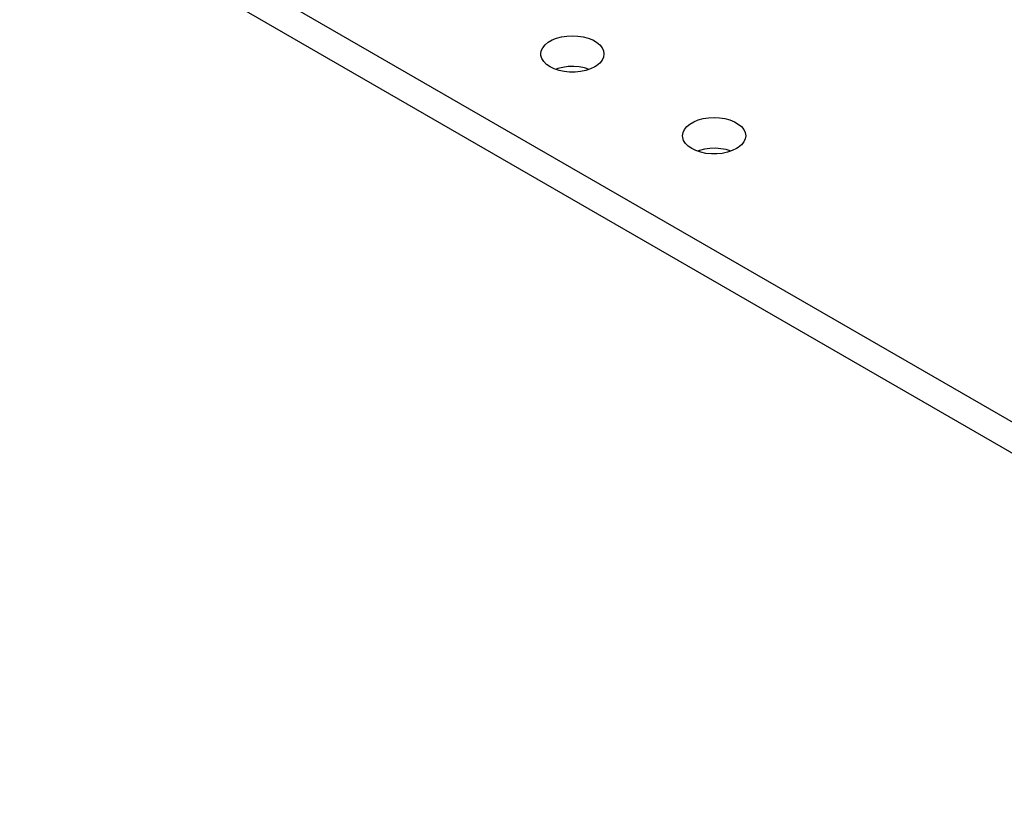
# Model space of a CAD drawing. Header units: inches. Extents: x 3 to 289, y 4 to 291.
# Tile 196 of 256: x 194.58 to 199.49, y 122.41 to 126.31. Entities that reach past the tile are written whole.
import ezdxf

# ---------------------------------------------------------------- set-up
doc = ezdxf.new("R2010")
doc.units = ezdxf.units.IN
doc.header["$LTSCALE"] = 0.5
doc.header["$MEASUREMENT"] = 0
doc.layers.add('DBU', color=7, linetype='Continuous')

msp = doc.modelspace()

# ---------------------------------------------------------------- linework, layer by layer
at = {"layer": 'DBU', "color": 30, "linetype": 'Continuous'}
for p, q in [((202.5313, 122.565), (194.5763, 127.1577)), ((194.5763, 127.0042), (202.5313, 122.4115)), ((197.2328, 126.2068), (197.2553, 126.2158)), ((197.2553, 126.2158), (197.2802, 126.2225)), ((197.2802, 126.2225), (197.3067, 126.2266)), ((197.3067, 126.2266), (197.334, 126.228)), ((197.334, 126.228), (197.3614, 126.2266)), ((197.3614, 126.2266), (197.3879, 126.2225)), ((197.3879, 126.2225), (197.4128, 126.2158)), ((197.4128, 126.2158), (197.4353, 126.2068)), ((197.1789, 126.1529), (197.186, 126.1682)), ((197.186, 126.1682), (197.1977, 126.1826)), ((197.1977, 126.1826), (197.2134, 126.1955)), ((197.2134, 126.1955), (197.2328, 126.2068)), ((197.4353, 126.2068), (197.4547, 126.1955)), ((197.4547, 126.1955), (197.4704, 126.1826)), ((197.4704, 126.1826), (197.4821, 126.1682)), ((197.4821, 126.1682), (197.4892, 126.1529)), ((197.1765, 126.1371), (197.1789, 126.1529)), ((197.1771, 126.1292), (197.1765, 126.1371)), ((197.1819, 126.1136), (197.1771, 126.1292)), ((197.1913, 126.0987), (197.1819, 126.1136)), ((197.4892, 126.1213), (197.4821, 126.106)), ((197.4892, 126.1529), (197.4915, 126.1371)), ((197.4915, 126.1371), (197.4892, 126.1213)), ((197.205, 126.0849), (197.1913, 126.0987)), ((197.2227, 126.0728), (197.205, 126.0849)), ((197.2437, 126.0626), (197.2227, 126.0728)), ((197.2675, 126.0547), (197.2437, 126.0626)), ((197.2612, 126.0642), (197.2496, 126.0603)), ((197.2865, 126.0703), (197.2612, 126.0642)), ((197.3133, 126.0737), (197.2865, 126.0703)), ((197.3407, 126.0744), (197.3133, 126.0737)), ((197.3679, 126.0724), (197.3407, 126.0744)), ((197.3941, 126.0676), (197.3679, 126.0724)), ((197.4185, 126.0603), (197.3941, 126.0676)), ((197.4244, 126.0626), (197.4006, 126.0547)), ((197.4454, 126.0728), (197.4244, 126.0626)), ((197.4547, 126.0786), (197.4454, 126.0728)), ((197.4704, 126.0916), (197.4547, 126.0786)), ((197.4821, 126.106), (197.4704, 126.0916)), ((197.2933, 126.0493), (197.2675, 126.0547)), ((197.3203, 126.0465), (197.2933, 126.0493)), ((197.3478, 126.0465), (197.3203, 126.0465)), ((197.3748, 126.0493), (197.3478, 126.0465)), ((197.4006, 126.0547), (197.3748, 126.0493)), ((197.9873, 125.8143), (198.0138, 125.8184)), ((198.0138, 125.8184), (198.0412, 125.8198)), ((198.0412, 125.8198), (198.0685, 125.8184)), ((198.0685, 125.8184), (198.095, 125.8143)), ((197.8932, 125.76), (197.9048, 125.7743)), ((197.9048, 125.7743), (197.9205, 125.7873)), ((197.9205, 125.7873), (197.9399, 125.7985)), ((197.9399, 125.7985), (197.9624, 125.8076)), ((197.9624, 125.8076), (197.9873, 125.8143)), ((198.095, 125.8143), (198.1199, 125.8076)), ((198.1199, 125.8076), (198.1424, 125.7985)), ((198.1424, 125.7985), (198.1618, 125.7873)), ((198.1618, 125.7873), (198.1776, 125.7743)), ((198.1776, 125.7743), (198.1892, 125.76)), ((197.8837, 125.7289), (197.886, 125.7446)), ((197.8843, 125.7209), (197.8837, 125.7289)), ((197.889, 125.7053), (197.8843, 125.7209)), ((197.886, 125.7446), (197.8932, 125.76)), ((198.1892, 125.76), (198.1963, 125.7446)), ((198.1963, 125.7446), (198.1987, 125.7289)), ((198.1987, 125.7289), (198.1963, 125.7131)), ((197.8984, 125.6904), (197.889, 125.7053)), ((197.9121, 125.6767), (197.8984, 125.6904)), ((197.9298, 125.6646), (197.9121, 125.6767)), ((198.1618, 125.6704), (198.1525, 125.6646)), ((198.1776, 125.6834), (198.1618, 125.6704)), ((198.1892, 125.6978), (198.1776, 125.6834)), ((198.1963, 125.7131), (198.1892, 125.6978)), ((197.9508, 125.6544), (197.9298, 125.6646)), ((197.9746, 125.6464), (197.9508, 125.6544)), ((197.9683, 125.656), (197.9567, 125.6521)), ((197.9936, 125.662), (197.9683, 125.656)), ((198.0004, 125.641), (197.9746, 125.6464)), ((198.0204, 125.6655), (197.9936, 125.662)), ((198.0274, 125.6383), (198.0004, 125.641)), ((198.0478, 125.6662), (198.0204, 125.6655)), ((198.0549, 125.6383), (198.0274, 125.6383)), ((198.0751, 125.6642), (198.0478, 125.6662)), ((198.0819, 125.641), (198.0549, 125.6383)), ((198.1013, 125.6594), (198.0751, 125.6642)), ((198.1077, 125.6464), (198.0819, 125.641)), ((198.1256, 125.6521), (198.1013, 125.6594)), ((198.1315, 125.6544), (198.1077, 125.6464)), ((198.1525, 125.6646), (198.1315, 125.6544))]:
    msp.add_line(p, q, dxfattribs=at)

doc.saveas('drawing.dxf')
